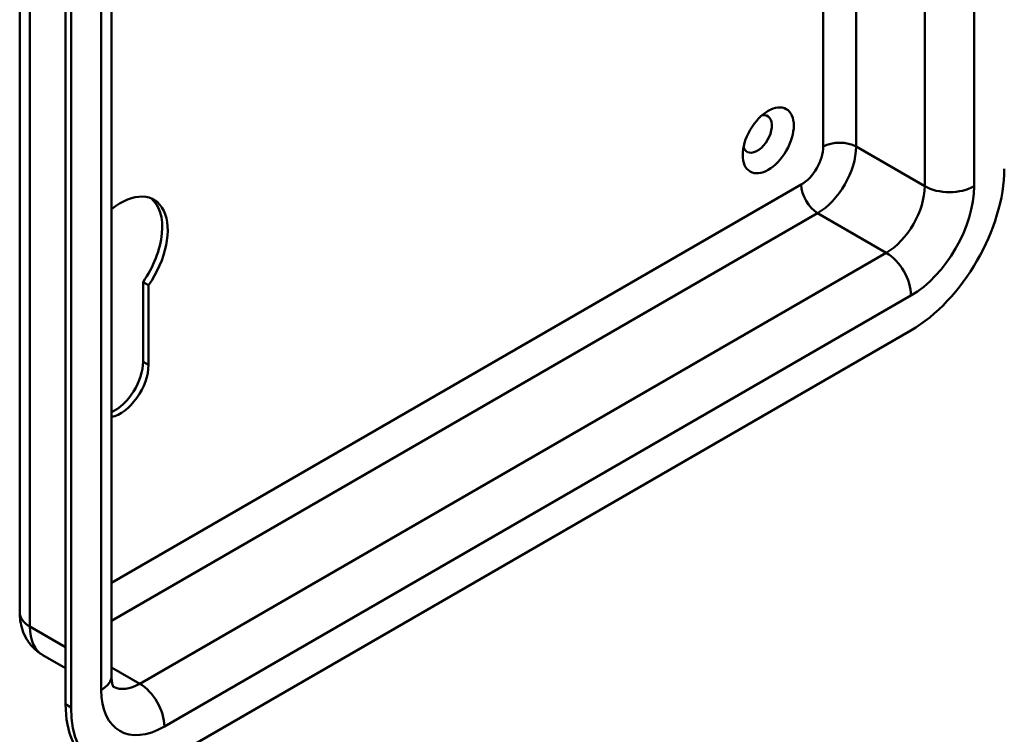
# Model space of a CAD drawing. Header units: millimetres. Extents: x 20 to 833, y 20 to 574.
# Tile 3 of 8: x 349 to 400, y 89 to 125. Entities that reach past the tile are written whole.
import ezdxf

# ---------------------------------------------------------------- set-up
doc = ezdxf.new("R2010")
doc.units = ezdxf.units.MM
doc.header["$LTSCALE"] = 2
doc.layers.add('Sichtbare Kanten(DIN)', color=7, linetype='Continuous', lineweight=50)
doc.layers.add('Sichtbare tangentiale Kanten(DIN)', color=7, linetype='Continuous', lineweight=50)

msp = doc.modelspace()

# ---------------------------------------------------------------- linework, layer by layer
at = {"layer": 'Sichtbare Kanten(DIN)'}
for p, q in [((349.354, 94.788), (349.354, 162.067)), ((354.086, 91.522), (354.086, 158.801)), ((351.72, 157.331), (351.72, 90.052)), ((352.003, 157.168), (352.003, 89.889)), ((355.991, 111.648), (355.708, 111.812)), ((355.708, 107.705), (355.708, 111.812)), ((355.991, 111.648), (355.991, 107.541)), ((356.811, 87.113), (395.278, 109.321)), ((350.544, 92.588), (351.72, 91.909))]:
    msp.add_line(p, q, dxfattribs=at)
msp.add_ellipse((387.924, 119.119), major_axis=(0.93, 1.611), ratio=0.57735, dxfattribs=at)
for centre, major_axis, start_param, end_param in [((387.358, 119.446), (-0.53, -0.918), 5.827281, 9.880682), ((395.278, 114.874), (3.4, 5.889), 3.926991, 5.497787), ((354.548, 113.077), (1.72, 2.979), 4.561799, 7.259987), ((354.266, 113.241), (1.72, 2.979), 4.561799, 6.200871), ((354.266, 106.872), (1.02, 1.767), 3.801952, 5.497787), ((354.548, 106.709), (-1.02, -1.767), 0.458833, 2.356194), ((356.528, 92.828), (-3.4, -5.889), 5.497787, 6.283185), ((356.811, 92.665), (-3.4, -5.889), 5.497787, 7.068583)]:
    msp.add_ellipse(centre, major_axis=major_axis, ratio=0.57735, start_param=start_param, end_param=end_param, dxfattribs=at)
for points, knots in [([(350.544, 92.588), (350.366, 92.691), (350.203, 92.818), (349.923, 93.101), (349.807, 93.256), (349.62, 93.572), (349.549, 93.732), (349.444, 94.046), (349.408, 94.201), (349.364, 94.501), (349.354, 94.646), (349.354, 94.788)], [2.3561945, 2.3561945, 2.3561945, 2.3561945, 2.5132741, 2.5132741, 2.6703538, 2.6703538, 2.8274334, 2.8274334, 2.984513, 2.984513, 3.1415927, 3.1415927, 3.1415927, 3.1415927]), ([(354.194, 90.93), (354.194, 90.93), (354.193, 90.932), (354.182, 90.951), (354.167, 90.979), (354.135, 91.073), (354.118, 91.139), (354.094, 91.306), (354.086, 91.407), (354.086, 91.522)], [2.5959913, 2.5959913, 2.5959913, 2.5959913, 2.6703538, 2.6703538, 2.8274334, 2.8274334, 2.984513, 2.984513, 3.1415927, 3.1415927, 3.1415927, 3.1415927])]:
    msp.add_open_spline(points, degree=3, knots=knots, dxfattribs=at)
at = {"layer": 'Sichtbare tangentiale Kanten(DIN)'}
for p, q in [((398.53, 116.751), (398.53, 184.031)), ((349.881, 94.053), (349.881, 161.332)), ((353.558, 158.066), (353.558, 90.787)), ((395.985, 144.198), (395.985, 116.751)), ((392.449, 118.793), (392.449, 142.009)), ((390.752, 141.029), (390.752, 118.793)), ((392.449, 118.793), (395.985, 116.751)), ((389.621, 116.833), (354.086, 96.317)), ((354.086, 94.357), (390.469, 115.363)), ((390.469, 115.363), (394.005, 113.322)), ((394.005, 113.322), (355.538, 91.113)), ((356.811, 88.909), (395.278, 111.118)), ((355.991, 107.541), (355.708, 107.705)), ((349.881, 94.053), (351.72, 92.991)), ((354.086, 91.952), (355.538, 91.113)), ((352.003, 89.889), (351.72, 90.052))]:
    msp.add_line(p, q, dxfattribs=at)
for centre, major_axis, start_param, end_param in [((389.621, 118.14), (-0.8, -1.386), 0.785398, 2.356194), ((390.469, 117.65), (1.4, 2.425), 3.926991, 5.497787), ((391.601, 118.303), (-1.2, 0), 3.926991, 5.497787), ((390.469, 116.343), (-0.6, 1.039), 0.785398, 2.356194), ((394.005, 115.608), (-1.4, -2.425), 0.785398, 2.356194), ((395.278, 114.874), (2.3, 3.984), 3.926991, 5.497787), ((397.258, 117.486), (-1.8, 0), 0.785398, 2.356194), ((394.005, 111.852), (-0.9, 1.559), 3.926991, 5.497787), ((351.154, 94.788), (-1.8, 0), 0, 0.785398), ((352.144, 95.359), (-1.6, -2.771), 5.497787, 6.283185), ((352.286, 91.522), (1.8, 0), 5.497787, 6.283185), ((355.538, 93.4), (-1.4, -2.425), 0.030717, 0.785398), ((355.538, 89.644), (-0.9, 1.559), 3.926991, 5.497787), ((356.811, 92.665), (-2.3, -3.984), 5.497787, 7.068583)]:
    msp.add_ellipse(centre, major_axis=major_axis, ratio=0.57735, start_param=start_param, end_param=end_param, dxfattribs=at)

doc.saveas('drawing.dxf')
